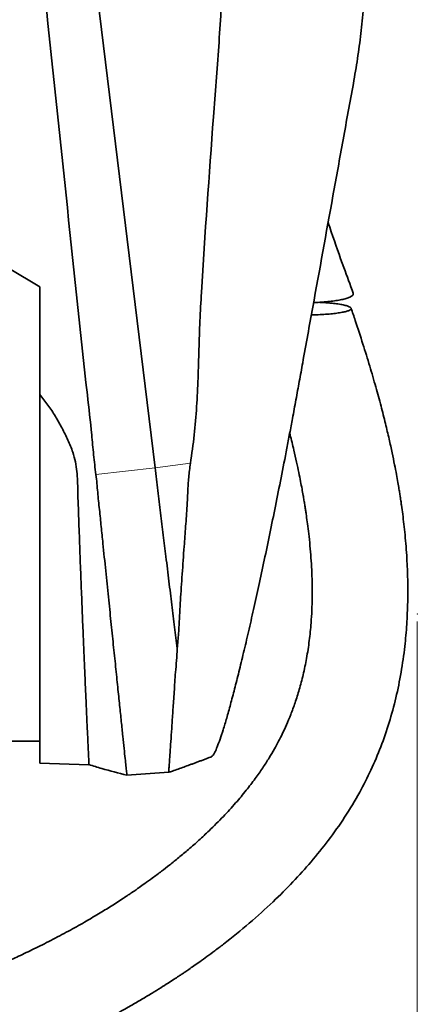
# Model space of a CAD drawing. Header units: millimetres. Extents: x 0 to 11920, y 0 to 8400.
# Tile 67 of 121: x 5853 to 6061, y 3765 to 4280. Entities that reach past the tile are written whole.
import ezdxf

# ---------------------------------------------------------------- set-up
doc = ezdxf.new("R2010")
doc.units = ezdxf.units.MM
doc.header["$LTSCALE"] = 20
doc.header["$PDSIZE"] = -1
doc.styles.add('SLDTEXTSTYLE0', font='TXT', dxfattribs={"width": 0.605})
doc.dimstyles.new('SLDDIMSTYLE7', dxfattribs={"dimtxt": 70, "dimasz": 70, "dimexe": 0, "dimexo": 0.0625, "dimgap": 17.5, "dimtad": 1, "dimdec": 1, "dimrnd": 1e-09, "dimzin": 12, "dimdsep": 46, "dimtxsty": 'SLDTEXTSTYLE0', "dimsah": 1, "dimcen": 0.09, "dimadec": 0, "dimazin": 3, "dimtfac": 1, "dimtofl": 0, "dimtmove": 0, "dimatfit": 3, "dimfxl": 1, "dimfrac": 2, "dimtolj": 1, "dimtzin": 12, "dimarcsym": 0})

# ---------------------------------------------------------------- blocks, each defined once
blk = doc.blocks.new('_D_12')
at = {"color": 7, "linetype": 'Continuous', "lineweight": 0}
for p, q in [((6061.02, 3965.17), (6061.02, 3478.36)), ((5588.97, 3864.64), (5588.97, 3478.36)), ((5588.97, 3508.36), (6061.02, 3508.36))]:
    blk.add_line(p, q, dxfattribs=at)
at = {"color": 7, "linetype": 'Continuous', "lineweight": 18}
for points in [[(5588.97, 3508.36), (5658.97, 3498.36), (5658.97, 3518.36)], [(6061.02, 3508.36), (5991.02, 3518.36), (5991.02, 3498.36)]]:
    blk.add_solid(points, dxfattribs=at)
at = {"color": 7, "linetype": 'Continuous', "lineweight": 18, "insert": (5744.79, 3598.6), "char_height": 70, "attachment_point": 1, "style": 'SLDTEXTSTYLE0'}
blk.add_mtext('472', dxfattribs=at)

msp = doc.modelspace()

# ---------------------------------------------------------------- linework, layer by layer
at = {"color": 7, "linetype": 'Continuous', "lineweight": 35}
for p, q in [((5923.78243, 4045.650297), (5888.814859, 4331.635074)), ((5847.472064, 4149.898588), (5863.472064, 4140.294051)), ((5863.472064, 3891.135074), (5863.472064, 4083.94328)), ((5935.345948, 3951.07724), (5935.343491, 3951.097331)), ((5837.472064, 3902.635074), (5863.472064, 3902.635074)), ((5863.472064, 3891.135074), (5889.189178, 3890.237012)), ((5909.03248, 3884.765714), (5930.943887, 3886.286763))]:
    msp.add_line(p, q, dxfattribs=at)
at = {"color": 8, "linetype": 'Continuous', "lineweight": 18}
for p, q in [((5923.78243, 4045.650297), (5892.824318, 4042.071808)), ((5942.290276, 4048.037127), (5923.78243, 4045.650297))]:
    msp.add_line(p, q, dxfattribs=at)
at = {"color": 7, "linetype": 'Continuous', "lineweight": 35}
for points, knots in [([(5942.290276, 4048.037127), (5943.016074, 4052.958442), (5944.46789, 4062.802567), (5945.605599, 4077.689781), (5946.309768, 4092.606506), (5946.762026, 4107.545739), (5947.205083, 4122.485378), (5949.528301, 4163.097064), (5952.565388, 4204.830174), (5955.683175, 4247.731515), (5957.124176, 4266.123529), (5958.330865, 4284.526757), (5959.112131, 4302.942788), (5959.128663, 4325.479711), (5957.87922, 4352.094407), (5955.514591, 4382.75549), (5952.398028, 4413.35843), (5948.908437, 4443.930109), (5945.32376, 4474.49104), (5939.979451, 4525.399247), (5933.334305, 4596.697892), (5925.668897, 4672.028758), (5919.946575, 4731.173155), (5916.193967, 4774.130207), (5912.356303, 4817.077235), (5908.252399, 4859.997221), (5904.90831, 4888.539376), (5903.236318, 4902.810008)], [0, 0, 0, 0, 0.0173586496, 0.0347225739, 0.0521153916, 0.0695296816, 0.0869431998, 0.1043349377, 0.2116182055, 0.233090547, 0.2545744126, 0.2760503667, 0.2975084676, 0.3189591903, 0.3547905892, 0.3906264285, 0.4264881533, 0.4623706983, 0.4982546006, 0.5341180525, 0.6414014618, 0.7486846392, 0.7989483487, 0.8492165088, 0.8994831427, 0.9497431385, 1, 1, 1, 1]), ([(6027.565505, 4246.767103), (6028.319116, 4251.107444), (6029.826387, 4259.788405), (6031.555977, 4272.946811), (6032.874889, 4286.185364), (6033.744514, 4299.594022), (6034.153189, 4313.115547), (6034.068659, 4326.759807), (6033.523896, 4340.400267), (6032.735337, 4349.459968), (6032.341046, 4353.989947)], [0, 0, 0, 0, 0.1226834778, 0.2453748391, 0.3689240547, 0.4924708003, 0.6188495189, 0.7452266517, 0.8726097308, 1, 1, 1, 1]), ([(5892.825906, 4042.071992), (5892.408073, 4045.548153), (5891.572176, 4052.502401), (5890.394087, 4066.457048), (5885.075279, 4111.701557), (5877.317324, 4188.398923), (5868.303723, 4272.154721), (5863.333696, 4321.094539), (5861.904325, 4335.169546)], [0, 0, 0, 0, 0.0356323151, 0.0712843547, 0.1425489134, 0.4992695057, 0.8559907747, 1, 1, 1, 1]), ([(5953.302545, 3894.53328), (5953.517223, 3894.641003), (5954.013006, 3894.88978), (5955.037449, 3896.624933), (5956.317191, 3899.491528), (5957.784578, 3903.466268), (5959.423559, 3908.469289), (5961.246095, 3914.549755), (5963.239817, 3921.675355), (5965.38401, 3929.775767), (5967.674638, 3938.836716), (5970.104572, 3948.841929), (5972.664536, 3959.756673), (5975.330673, 3971.492861), (5978.0987, 3984.036157), (5980.947173, 3997.300113), (5983.858902, 4011.214781), (5986.802632, 4025.638582), (5989.773175, 4040.550663), (5992.247989, 4053.287249), (5994.224055, 4063.637876), (5995.817035, 4072.084809), (5997.502686, 4081.176825), (5999.276992, 4090.884501), (6002.217907, 4107.069772), (6008.072764, 4139.42472), (6015.148446, 4178.37665), (6022.194922, 4217.348439), (6025.775187, 4236.960207), (6027.565505, 4246.767103)], [0, 0, 0, 0, 0.0234136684, 0.0540719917, 0.084949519, 0.1150244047, 0.1452988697, 0.1761894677, 0.2072872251, 0.2384285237, 0.2697721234, 0.3017389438, 0.3339143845, 0.3665079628, 0.3993141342, 0.432778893, 0.4664669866, 0.5003840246, 0.5345295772, 0.5693922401, 0.5869474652, 0.6045019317, 0.6263520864, 0.648220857, 0.6700907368, 0.7358837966, 0.8674475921, 0.9337169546, 1, 1, 1, 1]), ([(6027.482943, 4136.993572), (6025.841329, 4141.459624), (6021.907754, 4152.161011), (6017.539896, 4164.488704), (6014.894594, 4172.379021), (6014.348665, 4174.007401)], [0, 0, 0, 0, 0.3624204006, 0.8684182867, 1, 1, 1, 1]), ([(5863.472064, 4140.294051), (5863.472064, 4130.912652), (5863.472064, 4112.149084), (5863.472064, 4093.345472), (5863.472064, 4083.94328)], [0, 0, 0, 0, 0.4999794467, 1, 1, 1, 1]), ([(6027.411781, 4136.967147), (6027.452672, 4136.90859), (6027.670774, 4136.596255), (6027.353105, 4136.013475), (6026.463894, 4135.264156), (6024.855189, 4134.557273), (6022.709524, 4133.921395), (6020.004091, 4133.355696), (6016.830077, 4132.872027), (6013.197577, 4132.487283), (6009.79566, 4132.231237), (6007.577353, 4132.157482), (6006.755866, 4132.130169)], [0, 0, 0, 0, 0.0258736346, 0.1380042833, 0.2536058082, 0.3621789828, 0.4738266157, 0.5837034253, 0.6964790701, 0.8119315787, 0.930354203, 1, 1, 1, 1]), ([(5728.592722, 3703.274174), (5732.156552, 3703.598038), (5739.276105, 3704.245031), (5749.523297, 3705.693442), (5759.069242, 3707.314528), (5767.59313, 3708.997103), (5775.046625, 3710.630118), (5781.294218, 3712.110602), (5786.382019, 3713.38692), (5790.467202, 3714.456105), (5793.827166, 3715.365339), (5796.561121, 3716.125146), (5798.832297, 3716.769449), (5801.04529, 3717.407929), (5803.723258, 3718.19487), (5807.163072, 3719.230243), (5811.413942, 3720.548397), (5816.407539, 3722.150745), (5821.985612, 3724.010407), (5829.33587, 3726.561561), (5838.001872, 3729.734887), (5847.674718, 3733.504723), (5856.738974, 3737.241409), (5865.214588, 3740.917634), (5874.612139, 3745.187507), (5885.444027, 3750.387155), (5898.155468, 3756.915485), (5908.735293, 3762.757717), (5916.840717, 3767.479851), (5921.977199, 3770.566061), (5926.542024, 3773.38833), (5930.38454, 3775.823682), (5933.517215, 3777.851105), (5935.930335, 3779.439511), (5937.809118, 3780.691961), (5939.568095, 3781.876268), (5941.640005, 3783.287041), (5944.254153, 3785.093595), (5947.401859, 3787.309471), (5951.068807, 3789.949013), (5955.189798, 3792.994085), (5962.690347, 3798.704052), (5973.006503, 3807.079054), (5985.126654, 3817.985558), (5995.891454, 3828.713695), (6005.552554, 3839.39365), (6014.631002, 3850.657442), (6023.186626, 3862.785671), (6030.62005, 3875.110928), (6036.885044, 3887.468786), (6042.04234, 3899.648311), (6046.409762, 3912.299989), (6049.95547, 3925.317449), (6052.67613, 3938.631523), (6054.492334, 3951.475969), (6055.573054, 3963.783355), (6056.063123, 3975.4699), (6056.054133, 3986.93737), (6055.672591, 3996.617109), (6055.148692, 4004.37914), (6054.627401, 4010.374551), (6054.039461, 4015.991252), (6053.410495, 4021.198956), (6052.855965, 4025.30017), (6052.436737, 4028.188564), (6052.194805, 4029.795496), (6051.997137, 4031.078897), (6051.756974, 4032.607624), (6051.382335, 4034.91899), (6050.826389, 4038.197085), (6050.067501, 4042.42642), (6049.074906, 4047.612604), (6047.806639, 4053.794133), (6046.223175, 4060.971906), (6044.283837, 4069.142796), (6041.961851, 4078.253538), (6039.226665, 4088.278721), (6036.07823, 4099.114029), (6032.499728, 4110.704448), (6029.23576, 4120.825216), (6027.09781, 4127.062637), (6026.355331, 4129.228806)], [0, 0, 0, 0, 0.0175174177, 0.0349949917, 0.05102606, 0.0654641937, 0.0781820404, 0.0890714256, 0.0975655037, 0.1044750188, 0.1103016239, 0.1150608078, 0.1187352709, 0.1221527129, 0.1266082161, 0.1327399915, 0.140180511, 0.1489519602, 0.1590771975, 0.1697177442, 0.1880439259, 0.2054501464, 0.2218825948, 0.2372981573, 0.2518474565, 0.2736949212, 0.2976047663, 0.3235323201, 0.3342557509, 0.3445653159, 0.353507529, 0.3610805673, 0.3672887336, 0.3721366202, 0.3754991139, 0.3785579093, 0.3827268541, 0.3880167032, 0.3944216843, 0.4019341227, 0.4105440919, 0.4199456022, 0.4488386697, 0.4764605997, 0.5004635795, 0.5235346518, 0.5468730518, 0.5708138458, 0.5952539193, 0.6159139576, 0.636816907, 0.6578525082, 0.6789099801, 0.7000324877, 0.721276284, 0.7392518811, 0.7573694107, 0.7754573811, 0.7922950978, 0.8021325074, 0.8113972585, 0.8200907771, 0.828213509, 0.8356210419, 0.8392019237, 0.8416915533, 0.8431253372, 0.8451983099, 0.8488385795, 0.8539403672, 0.8605561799, 0.8686870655, 0.8783331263, 0.8897095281, 0.9026497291, 0.9171432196, 0.9331717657, 0.9507066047, 0.9693535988, 0.9893569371, 1, 1, 1, 1]), ([(6017.188011, 4131.672317), (6018.233574, 4131.541619), (6020.354081, 4131.276552), (6022.875695, 4130.79491), (6024.82873, 4130.259444), (6026.045967, 4129.695204), (6026.539805, 4129.112405), (6026.312252, 4128.544646), (6025.39514, 4127.990805), (6023.855159, 4127.474599), (6021.704488, 4126.995627), (6019.012274, 4126.569352), (6015.800467, 4126.200245), (6012.126796, 4125.905067), (6008.672684, 4125.707202), (6006.412437, 4125.648955), (6005.577217, 4125.627432)], [0, 0, 0, 0, 0.0743231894, 0.1507349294, 0.2250855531, 0.3017622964, 0.3732715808, 0.4469723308, 0.516604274, 0.5882319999, 0.6584052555, 0.7304737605, 0.8033427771, 0.878118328, 0.954961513, 1, 1, 1, 1]), ([(6009.687208, 4132.257888), (6010.386192, 4132.224458), (6012.092305, 4132.142861), (6014.611202, 4131.942214), (6016.32496, 4131.762714), (6017.188011, 4131.672317)], [0, 0, 0, 0, 0.2562395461, 0.6254410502, 1, 1, 1, 1]), ([(5889.194032, 3890.376413), (5889.195802, 3890.336333), (5889.203118, 3890.17064), (5889.16051, 3891.153159), (5889.053627, 3893.323132), (5888.894095, 3896.861616), (5888.668409, 3901.605485), (5888.401129, 3907.499711), (5888.079814, 3914.494892), (5887.711953, 3922.671281), (5887.305028, 3931.883142), (5886.861865, 3941.995836), (5886.399745, 3952.96573), (5885.89764, 3964.890918), (5885.391915, 3977.542), (5884.874832, 3990.749915), (5884.350286, 4004.471463), (5883.95207, 4016.399541), (5883.570875, 4026.221554), (5883.369604, 4032.85461), (5883.281763, 4038.692383), (5882.952321, 4043.732122), (5882.180632, 4048.799806), (5880.721723, 4054.357282), (5878.288675, 4060.234316), (5875.107882, 4066.435628), (5871.701744, 4072.607339), (5867.8343, 4078.498703), (5864.913915, 4082.143683), (5863.472064, 4083.94328)], [0, 0, 0, 0, 0.0156511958, 0.0647032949, 0.1140961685, 0.1645631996, 0.2154013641, 0.2644531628, 0.3138450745, 0.3643089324, 0.4151428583, 0.4642458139, 0.5136889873, 0.5642048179, 0.6150909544, 0.6642555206, 0.7137610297, 0.764341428, 0.7898237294, 0.8153050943, 0.8321825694, 0.8490976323, 0.8662751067, 0.8836479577, 0.906535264, 0.929667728, 0.9532238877, 0.9769057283, 1, 1, 1, 1]), ([(5994.243546, 4063.757298), (5994.315761, 4063.484293), (5995.096121, 4060.534178), (5996.297337, 4055.486357), (5997.806791, 4048.887325), (5998.969293, 4043.41404), (5999.909242, 4038.710925), (6000.658992, 4034.731984), (6001.24228, 4031.469315), (6001.709663, 4028.732921), (6002.101759, 4026.342232), (6002.458082, 4024.079679), (6002.796412, 4021.840723), (6003.224766, 4018.877977), (6003.770989, 4014.817886), (6004.420791, 4009.363819), (6005.23281, 4001.212448), (6005.942754, 3990.550029), (6006.15027, 3977.594603), (6005.632569, 3965.748136), (6004.559155, 3955.145929), (6003.174944, 3946.098442), (6001.400278, 3937.552813), (5999.365598, 3929.79086), (5997.171366, 3922.841827), (5994.901657, 3916.667536), (5992.63746, 3911.234921), (5990.503136, 3906.618396), (5988.405439, 3902.445037), (5986.146953, 3898.282626), (5983.406503, 3893.637287), (5980.068521, 3888.450278), (5976.072748, 3882.767469), (5971.340868, 3876.602062), (5965.795474, 3869.978933), (5959.329897, 3862.902848), (5952.880866, 3856.441733), (5946.760558, 3850.734818), (5941.448439, 3846.045694), (5936.331463, 3841.747825), (5931.614837, 3837.953761), (5926.999535, 3834.37744), (5922.645289, 3831.123526), (5918.71907, 3828.28598), (5915.877956, 3826.28432), (5914.014704, 3824.99308), (5912.74425, 3824.120824), (5911.387291, 3823.196463), (5909.522131, 3821.939554), (5907.037911, 3820.290955), (5904.067661, 3818.357361), (5899.761156, 3815.613727), (5893.997048, 3812.060647), (5886.549209, 3807.674698), (5878.231956, 3803.017732), (5869.430255, 3798.351539), (5860.704115, 3793.975084), (5852.62594, 3790.128389), (5845.720027, 3786.991128), (5839.926997, 3784.460511), (5835.131869, 3782.431524), (5830.547758, 3780.546988), (5825.750752, 3778.631793), (5820.353514, 3776.548262), (5814.789162, 3774.48312), (5809.153134, 3772.472561), (5803.690824, 3770.603853), (5799.10506, 3769.090548), (5796.383863, 3768.239118), (5795.52127, 3767.969222)], [0, 0, 0, 0, 0.0019718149, 0.0213075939, 0.0361760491, 0.0491587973, 0.0602823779, 0.0695714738, 0.0773440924, 0.0833510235, 0.088891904, 0.0942049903, 0.0992918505, 0.1046513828, 0.1150392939, 0.1278024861, 0.1428799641, 0.1720677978, 0.2022337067, 0.2333210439, 0.25507057, 0.2771623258, 0.2979464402, 0.3170158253, 0.3344472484, 0.3502878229, 0.3645539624, 0.3772382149, 0.3874794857, 0.3989220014, 0.412211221, 0.4274681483, 0.4448456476, 0.4641478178, 0.4858024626, 0.5099282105, 0.5366292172, 0.5550709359, 0.5736018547, 0.5906390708, 0.6060830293, 0.6198639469, 0.6353026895, 0.6476962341, 0.6569749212, 0.6619418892, 0.6650802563, 0.6687995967, 0.6745561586, 0.6823642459, 0.6917176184, 0.7018112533, 0.7216651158, 0.7438757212, 0.7684422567, 0.7951806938, 0.8207263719, 0.8437217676, 0.8641423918, 0.8791585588, 0.8923971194, 0.9042162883, 0.9172872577, 0.932137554, 0.9487209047, 0.9629274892, 0.9781299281, 0.9930673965, 1, 1, 1, 1]), ([(5935.343491, 3951.097331), (5934.895773, 3954.759025), (5934.000092, 3962.084412), (5932.55465, 3973.906066), (5931.045104, 3986.251999), (5929.550157, 3998.478523), (5928.089946, 4010.420968), (5926.677626, 4021.971725), (5925.241069, 4033.720708), (5924.268667, 4041.673571), (5923.782421, 4045.65037)], [0, 0, 0, 0, 0.1347545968, 0.2695826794, 0.4044802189, 0.539440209, 0.6545351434, 0.7696645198, 0.8848216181, 1, 1, 1, 1]), ([(5935.34354, 3951.09693), (5935.611038, 3953.754261), (5936.146299, 3959.071546), (5936.541289, 3967.45509), (5937.126532, 3977.679332), (5938.002372, 3989.957176), (5938.901945, 4003.022109), (5939.787849, 4015.012163), (5940.511425, 4024.614296), (5940.94005, 4033.166495), (5941.279684, 4040.604724), (5941.953678, 4045.561613), (5942.290276, 4048.037127)], [0, 0, 0, 0, 0.0951531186, 0.1904001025, 0.2855677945, 0.4321830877, 0.5787995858, 0.6833145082, 0.7878306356, 0.858597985, 0.9293825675, 1, 1, 1, 1]), ([(5909.024364, 3884.882619), (5909.022251, 3884.903247), (5909.017256, 3884.952005), (5908.854411, 3886.522467), (5908.560729, 3889.346109), (5908.139503, 3893.417539), (5907.597527, 3898.63696), (5906.927993, 3905.091777), (5906.142764, 3912.670563), (5905.25115, 3921.26519), (5904.26117, 3930.831537), (5903.162513, 3941.451014), (5901.974402, 3952.945171), (5900.71354, 3965.158635), (5899.382368, 3978.055277), (5897.978299, 3991.714215), (5896.701485, 4004.102523), (5895.599534, 4014.849461), (5894.711356, 4023.785721), (5893.859741, 4031.340845), (5893.415532, 4037.470471), (5893.020311, 4040.538224), (5892.822756, 4042.071667)], [0, 0, 0, 0, 0.0429090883, 0.1014243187, 0.1603707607, 0.2171548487, 0.2743310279, 0.3327427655, 0.3915795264, 0.4485796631, 0.5059723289, 0.5645981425, 0.6236484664, 0.6810116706, 0.7387693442, 0.7977647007, 0.8571861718, 0.8926561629, 0.9282172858, 0.9640575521, 0.9820338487, 1, 1, 1, 1]), ([(5930.934043, 3886.428179), (5930.931384, 3886.387819), (5930.920167, 3886.217601), (5931.010112, 3887.259684), (5931.140525, 3889.509682), (5931.384328, 3893.053511), (5931.709269, 3897.828348), (5932.117544, 3903.803771), (5932.602901, 3910.872089), (5933.147048, 3918.992371), (5933.700406, 3926.677812), (5934.123184, 3933.372642), (5934.463453, 3938.827204), (5935.066149, 3944.692833), (5935.252615, 3948.947603), (5935.345948, 3951.07724)], [0, 0, 0, 0, 0.0305365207, 0.1287865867, 0.222381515, 0.3166250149, 0.4128993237, 0.5098695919, 0.6039643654, 0.6986951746, 0.7954111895, 0.8441175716, 0.8928225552, 0.946354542, 1, 1, 1, 1]), ([(5889.171323, 3890.299244), (5891.426918, 3889.625048), (5898.000201, 3887.660297), (5904.642561, 3885.941529), (5909.005622, 3884.812549)], [0, 0, 0, 0, 0.3431459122, 1, 1, 1, 1]), ([(5930.9765, 3886.305519), (5931.597483, 3886.519133), (5933.226788, 3887.079603), (5935.85479, 3888.000944), (5938.863986, 3889.070529), (5941.437535, 3890.000279), (5943.580405, 3890.783869), (5945.295319, 3891.416547), (5947.011287, 3892.055195), (5948.728986, 3892.700009), (5950.449475, 3893.351633), (5951.98306, 3893.93677), (5952.944831, 3894.30757), (5953.331936, 3894.456814)], [0, 0, 0, 0, 0.0827655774, 0.2171562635, 0.3513351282, 0.4854881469, 0.5622069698, 0.6390126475, 0.7159397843, 0.7930229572, 0.8702967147, 0.9477955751, 1, 1, 1, 1])]:
    msp.add_open_spline(points, degree=3, knots=knots, dxfattribs=at)
at = {"color": 7, "linetype": 'Continuous', "lineweight": 0}
msp.add_point((6061.017435, 3969.165763), dxfattribs=at)

# ---------------------------------------------------------------- dimensions: what is measured, and where the dimension line sits
at = {"color": 7, "linetype": 'Continuous', "lineweight": 18}
dim = msp.add_linear_dim(base=(6061.017435, 3508.361102), p1=(5588.972064, 3868.635074), p2=(6061.017435, 3969.165763), dimstyle='SLDDIMSTYLE7', dxfattribs=at)
dim.commit()
dim.dimension.update_dxf_attribs({"geometry": '_D_12', "text_midpoint": (5824.99475, 3508.361102), "dimtype": 160})

doc.saveas('drawing.dxf')
